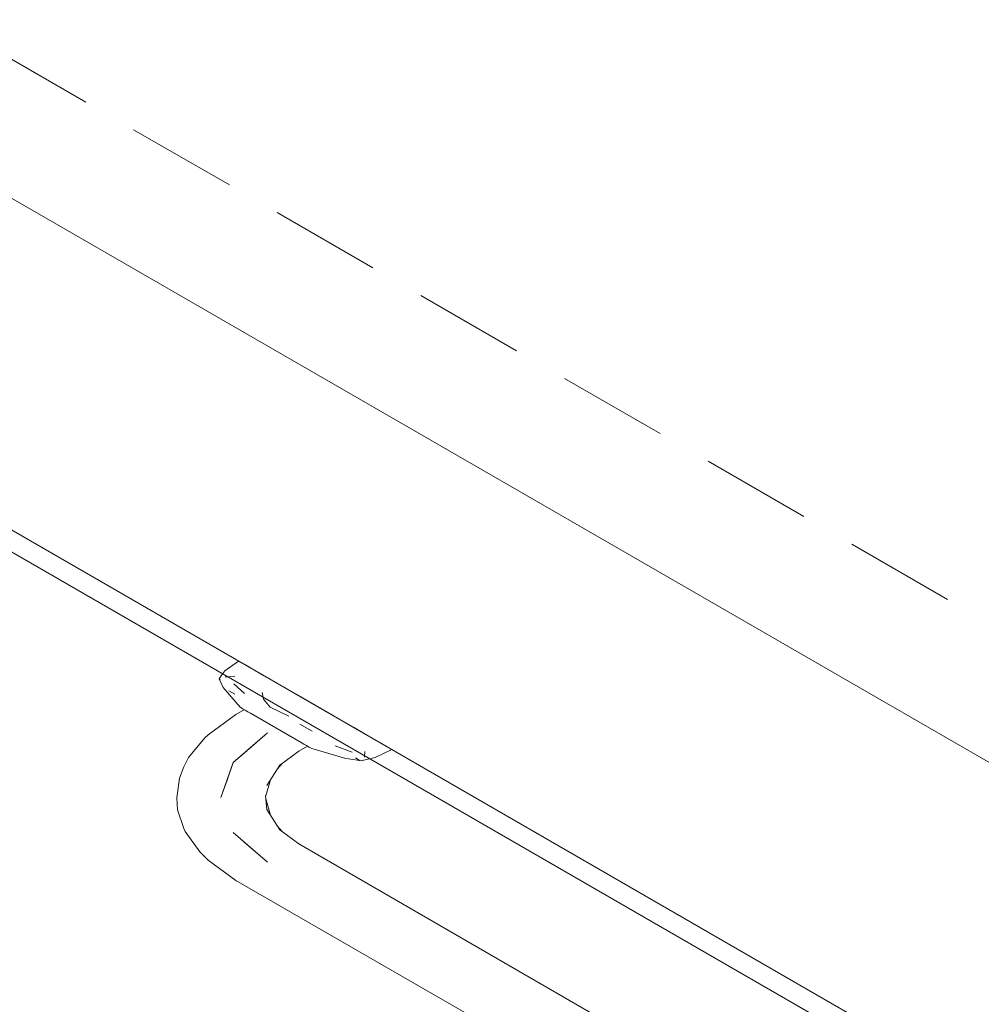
# Model space of a CAD drawing. Header units: millimetres. Extents: x 2 to 902, y -447 to 199.
# Tile 189 of 256: x 39.29 to 41.03, y 86.74 to 88.52. Entities that reach past the tile are written whole.
import ezdxf

# ---------------------------------------------------------------- set-up
doc = ezdxf.new("R2010")
doc.units = ezdxf.units.MM
doc.header["$MEASUREMENT"] = 0
doc.linetypes.add('JIS_02_2.0', pattern=[0.3, 0.2, -0.1])
for name, color, linetype, lineweight in [('DI-Área do detalhe', 7, 'JIS_02_2.0', 9), ('IFC-Elemento terminal-Contorno', 253, 'Continuous', 5), ('IFC-Laje-Contorno', 134, 'Continuous', 5), ('IFC-Parede padrão-Contorno', 44, 'Continuous', 5)]:
    doc.layers.add(name, color=color, linetype=linetype, lineweight=lineweight)

msp = doc.modelspace()

# ---------------------------------------------------------------- linework, layer by layer
at = {"layer": 'DI-Área do detalhe', "color": 7}
msp.add_lwpolyline([(28.4309, 84.9331), (36.9027, 89.8243), (51.2218, 81.5571), (42.75, 76.6659), (28.4309, 84.9331)], dxfattribs=at)
at = {"layer": 'IFC-Elemento terminal-Contorno', "lineweight": 5}
for p, q in [((39.6656, 87.3454), (39.6908, 87.3628)), ((39.7031, 87.3557), (39.6908, 87.3628)), ((39.6604, 87.3379), (39.6656, 87.3454)), ((39.7094, 87.3521), (39.7031, 87.3557)), ((39.7347, 87.3374), (39.7094, 87.3521)), ((39.6553, 87.3305), (39.6604, 87.3379)), ((39.6553, 87.3305), (39.6604, 87.3379)), ((39.6574, 87.3289), (39.6553, 87.3305)), ((39.6589, 87.3227), (39.6553, 87.3305)), ((39.6574, 87.3289), (39.6553, 87.3305)), ((39.6589, 87.3227), (39.6553, 87.3305)), ((39.6625, 87.315), (39.6589, 87.3227)), ((39.6625, 87.315), (39.6589, 87.3227)), ((39.6604, 87.3379), (39.6616, 87.3396)), ((39.6662, 87.3344), (39.6838, 87.3348)), ((39.6662, 87.3344), (39.6705, 87.3345)), ((39.76, 87.3228), (39.7347, 87.3374)), ((39.7946, 87.3028), (39.76, 87.3228)), ((39.6933, 87.2793), (39.6625, 87.315)), ((39.6933, 87.2793), (39.6625, 87.315)), ((39.6838, 87.3027), (39.6732, 87.3088)), ((39.6838, 87.3027), (39.6785, 87.3058)), ((39.7016, 87.3039), (39.6822, 87.3216)), ((39.7016, 87.3039), (39.6822, 87.3216)), ((39.7356, 87.2939), (39.7335, 87.3061)), ((39.7356, 87.2939), (39.735, 87.2972)), ((39.7475, 87.2796), (39.7356, 87.2939)), ((39.7475, 87.2796), (39.7356, 87.2939)), ((39.8292, 87.2829), (39.7946, 87.3028)), ((39.6856, 87.2659), (39.7011, 87.2749)), ((39.6856, 87.2659), (39.7011, 87.2749)), ((39.6981, 87.2766), (39.6933, 87.2793)), ((39.6981, 87.2766), (39.6933, 87.2793)), ((39.7028, 87.2738), (39.6981, 87.2766)), ((39.7028, 87.2738), (39.6981, 87.2766)), ((39.7076, 87.2711), (39.7028, 87.2738)), ((39.7076, 87.2711), (39.7028, 87.2738)), ((39.7123, 87.2684), (39.7076, 87.2711)), ((39.7123, 87.2684), (39.7076, 87.2711)), ((39.7475, 87.2796), (39.7815, 87.2629)), ((39.7475, 87.2796), (39.7815, 87.2629)), ((39.8638, 87.2629), (39.8292, 87.2829)), ((39.6356, 87.2293), (39.6856, 87.2659)), ((39.6356, 87.2293), (39.6856, 87.2659)), ((39.7238, 87.2617), (39.7123, 87.2684)), ((39.7353, 87.2551), (39.7123, 87.2684)), ((39.7353, 87.2551), (39.7238, 87.2617)), ((39.7467, 87.2485), (39.7353, 87.2551)), ((39.7467, 87.2485), (39.7353, 87.2551)), ((39.8984, 87.2429), (39.8638, 87.2629)), ((39.6806, 87.1792), (39.7427, 87.2329)), ((39.7005, 87.1964), (39.7427, 87.2329)), ((39.7582, 87.2419), (39.7467, 87.2485)), ((39.7582, 87.2419), (39.7467, 87.2485)), ((39.7697, 87.2352), (39.7582, 87.2419)), ((39.7697, 87.2352), (39.7582, 87.2419)), ((39.7812, 87.2286), (39.7697, 87.2352)), ((39.7812, 87.2286), (39.7697, 87.2352)), ((39.8235, 87.2357), (39.8015, 87.2488)), ((39.8235, 87.2357), (39.8015, 87.2488)), ((39.9238, 87.2283), (39.8984, 87.2429)), ((39.6002, 87.1883), (39.6299, 87.2239)), ((39.6002, 87.1883), (39.6299, 87.2239)), ((39.6299, 87.2239), (39.6356, 87.2293)), ((39.6299, 87.2239), (39.6356, 87.2293)), ((39.8041, 87.2154), (39.7812, 87.2286)), ((39.7926, 87.222), (39.7812, 87.2286)), ((39.8041, 87.2154), (39.7926, 87.222)), ((39.8089, 87.2126), (39.8041, 87.2154)), ((39.8136, 87.2099), (39.8041, 87.2154)), ((39.9491, 87.2137), (39.9238, 87.2283)), ((39.7652, 87.1742), (39.7999, 87.1999)), ((39.7652, 87.1742), (39.7999, 87.1999)), ((39.7999, 87.1999), (39.8154, 87.2089)), ((39.7999, 87.1999), (39.8154, 87.2089)), ((39.8136, 87.2099), (39.8089, 87.2126)), ((39.8184, 87.2071), (39.8136, 87.2099)), ((39.8184, 87.2071), (39.8136, 87.2099)), ((39.8231, 87.2044), (39.8184, 87.2071)), ((39.8231, 87.2044), (39.8184, 87.2071)), ((39.8231, 87.2044), (39.8849, 87.1866)), ((39.8231, 87.2044), (39.8849, 87.1866)), ((39.8656, 87.2092), (39.8964, 87.1979)), ((39.8656, 87.2092), (39.8964, 87.1979)), ((39.9186, 87.1887), (39.9193, 87.1989)), ((39.9375, 87.1884), (39.9676, 87.203)), ((39.9584, 87.2083), (39.9491, 87.2137)), ((39.9676, 87.203), (39.9584, 87.2083)), ((39.5914, 87.1714), (39.6002, 87.1883)), ((39.5914, 87.1714), (39.6002, 87.1883)), ((39.6806, 87.1792), (39.7005, 87.1964)), ((39.8849, 87.1866), (39.8983, 87.1845)), ((39.8849, 87.1866), (39.8983, 87.1845)), ((39.8983, 87.1845), (39.9117, 87.1824)), ((39.8983, 87.1845), (39.9117, 87.1824)), ((39.902, 87.1874), (39.909, 87.1837)), ((39.902, 87.1874), (39.909, 87.1837)), ((39.909, 87.1837), (39.9117, 87.1824)), ((39.909, 87.1837), (39.9117, 87.1824)), ((39.9117, 87.1824), (39.9276, 87.1861)), ((39.9117, 87.1824), (39.9246, 87.1854)), ((39.9186, 87.1887), (39.9187, 87.1912)), ((39.9246, 87.1854), (39.9375, 87.1884)), ((39.5836, 87.1507), (39.5914, 87.1714)), ((39.5836, 87.1507), (39.5914, 87.1714)), ((39.6588, 87.1159), (39.6806, 87.1792)), ((39.6697, 87.1475), (39.6806, 87.1792)), ((39.7415, 87.1374), (39.7652, 87.1742)), ((39.7415, 87.1374), (39.7652, 87.1742)), ((39.761, 87.1677), (39.769, 87.177)), ((39.761, 87.1677), (39.769, 87.177)), ((39.5788, 87.1156), (39.5836, 87.1507)), ((39.5788, 87.1156), (39.5836, 87.1507)), ((39.6588, 87.1159), (39.6697, 87.1475)), ((39.7395, 87.117), (39.7483, 87.1479)), ((39.7395, 87.117), (39.7483, 87.1479)), ((39.5804, 87.0934), (39.5788, 87.1156)), ((39.5804, 87.0934), (39.5788, 87.1156)), ((39.7415, 87.0944), (39.7394, 87.1189)), ((39.7415, 87.0944), (39.7394, 87.1189)), ((39.7483, 87.0838), (39.7398, 87.1137)), ((39.7483, 87.0838), (39.7398, 87.1137)), ((39.5916, 87.0599), (39.5804, 87.0934)), ((39.5916, 87.0599), (39.5804, 87.0934)), ((39.7651, 87.0576), (39.7415, 87.0944)), ((39.7651, 87.0576), (39.7415, 87.0944)), ((39.5943, 87.0545), (39.5916, 87.0599)), ((39.5943, 87.0545), (39.5916, 87.0599)), ((39.7691, 87.0547), (39.761, 87.0641)), ((39.7691, 87.0547), (39.761, 87.0641)), ((39.7999, 87.0318), (39.7651, 87.0576)), ((39.7999, 87.0318), (39.7651, 87.0576)), ((39.6206, 87.0174), (39.5943, 87.0545)), ((39.6206, 87.0174), (39.5943, 87.0545)), ((39.7204, 87.0181), (39.6806, 87.0525)), ((39.7428, 86.9988), (39.6806, 87.0525)), ((39.7204, 87.0181), (39.7005, 87.0353)), ((39.7428, 86.9988), (39.7005, 87.0353)), ((40.5749, 86.5838), (39.7999, 87.0318)), ((40.5749, 86.5838), (39.7999, 87.0318)), ((39.6356, 87.0024), (39.6206, 87.0174)), ((39.6356, 87.0024), (39.6206, 87.0174)), ((39.6856, 86.9658), (39.6356, 87.0024)), ((39.6856, 86.9658), (39.6356, 87.0024)), ((39.7428, 86.9988), (39.7204, 87.0181)), ((39.7428, 86.9988), (39.7204, 87.0181)), ((39.6856, 86.9658), (40.4616, 86.5184)), ((39.6856, 86.9658), (40.4616, 86.5184))]:
    msp.add_line(p, q, dxfattribs=at)
at = {"layer": 'IFC-Laje-Contorno', "color": 7, "lineweight": 5}
for p, q in [((50.3448, 81.8117), (37.7684, 89.0727)), ((50.3448, 81.8117), (37.9779, 88.9517)), ((49.8252, 81.5117), (37.2488, 88.7727))]:
    msp.add_line(p, q, dxfattribs=at)
at = {"layer": 'IFC-Parede padrão-Contorno', "color": 7, "lineweight": 5}
for p, q in [((42.7939, 85.5312), (37.6121, 88.5229)), ((42.8453, 85.5415), (37.6635, 88.5332))]:
    msp.add_line(p, q, dxfattribs=at)

doc.saveas('drawing.dxf')
